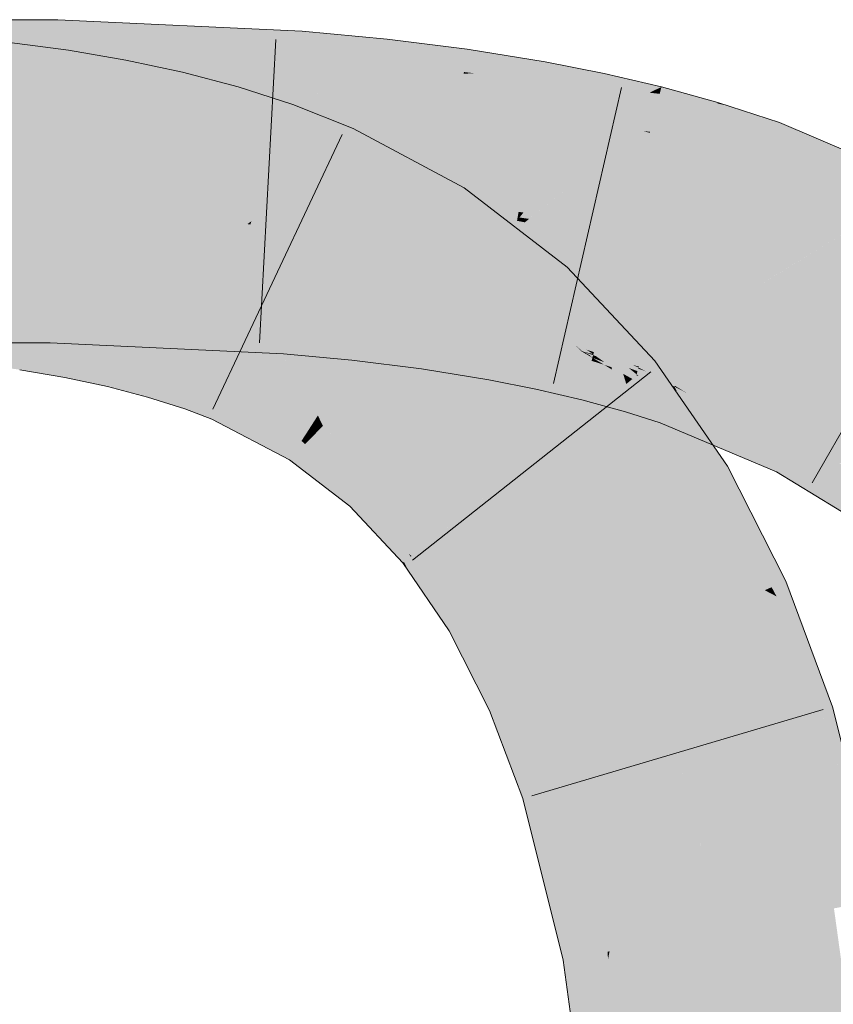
# Model space of a CAD drawing. Extents: x -720 to 300, y 62 to 1107.
# Tile 202 of 250: x 181.519 to 182.149, y 920.234 to 920.996. Entities that reach past the tile are written whole.
import ezdxf

# ---------------------------------------------------------------- set-up
doc = ezdxf.new("R2010")
doc.units = 0
doc.layers.get('0').update_dxf_attribs({"lineweight": 35})
doc.layers.add('E_Leerrohr 25-A06G9FMB8I', color=7, linetype='Continuous', lineweight=9, true_color=0xff8000)
doc.layers.add('E_Leerrohr 25-Shading', color=7, linetype='Continuous', lineweight=9, true_color=0xff8000)

# ---------------------------------------------------------------- blocks, each defined once
blk = doc.blocks.new('Shading-A06G9FD98I', base_point=(248.63147, 750.37799))
at = {"layer": 'E_Leerrohr 25-Shading', "color": 43, "true_color": 0xd7ab7f}
for points in [[(181.51044, 920.99634), (181.42206, 920.95978), (181.54802, 920.96136), (181.5213, 920.95972)], [(181.51044, 920.99634), (181.54802, 920.96136), (181.54883, 920.99634)], [(181.73779, 920.98755), (181.54883, 920.99634), (181.57407, 920.96356), (181.54808, 920.96387)], [(181.73636, 920.96277), (181.73779, 920.98755), (181.67152, 920.96228), (181.57407, 920.96356)], [(181.73779, 920.98755), (181.73636, 920.96277), (181.80351, 920.98145), (181.76001, 920.96191)], [(181.80351, 920.98145), (181.76001, 920.96191), (181.80121, 920.96045)], [(181.86299, 920.95593), (181.86552, 920.97363), (181.80121, 920.96045), (181.80351, 920.98145)], [(181.55157, 920.93652), (181.5571, 920.97272), (181.50735, 920.9425), (181.51141, 920.97888)], [(181.59453, 920.9292), (181.60144, 920.96515), (181.55157, 920.93652), (181.5571, 920.97272)], [(181.87215, 920.95483), (181.86552, 920.97363), (181.86299, 920.95593)], [(181.87215, 920.95483), (181.92441, 920.95551), (181.86552, 920.97363), (181.9259, 920.96387)], [(181.63675, 920.92017), (181.64522, 920.95575), (181.59453, 920.9292), (181.60144, 920.96515)], [(181.5213, 920.95972), (181.54797, 920.95972), (181.54802, 920.96136)], [(181.56001, 920.96149), (181.54797, 920.95972), (181.73636, 920.96277), (181.55997, 920.95917)], [(181.54802, 920.96136), (181.54797, 920.95972), (181.56001, 920.96149)], [(181.54808, 920.96387), (181.54802, 920.96136), (181.57407, 920.96356), (181.56001, 920.96149)], [(181.55997, 920.95917), (181.73567, 920.95099), (181.73636, 920.96277)], [(181.57407, 920.96356), (181.56001, 920.96149), (181.67152, 920.96228)], [(181.56001, 920.96149), (181.73636, 920.96277), (181.73636, 920.96277)], [(181.73636, 920.96277), (181.73567, 920.95099), (181.76001, 920.96191)], [(181.76001, 920.96191), (181.73567, 920.95099), (181.80026, 920.95178), (181.76053, 920.94867)], [(181.76001, 920.96191), (181.80026, 920.95178), (181.80121, 920.96045)], [(181.80026, 920.95178), (181.86282, 920.95477), (181.80121, 920.96045), (181.86299, 920.95593)], [(181.97142, 920.95441), (181.97153, 920.95483), (181.92441, 920.95551), (181.9259, 920.96387)], [(181.6781, 920.90924), (181.68835, 920.9444), (181.63675, 920.92017), (181.64522, 920.95575)], [(181.76749, 920.94922), (181.76053, 920.94867), (181.80011, 920.95044), (181.79951, 920.94501)], [(181.80026, 920.95178), (181.76749, 920.94922), (181.80011, 920.95044)], [(181.80011, 920.95044), (181.79951, 920.94501), (181.86221, 920.9505), (181.86034, 920.93738)], [(181.80026, 920.95178), (181.80011, 920.95044), (181.86282, 920.95477), (181.86221, 920.9505)], [(181.86221, 920.9505), (181.86034, 920.93738), (181.92311, 920.94812), (181.91951, 920.92786)], [(181.87515, 920.9549), (181.86282, 920.95477), (181.92311, 920.94812), (181.86221, 920.9505)], [(181.86282, 920.95477), (181.87215, 920.95483), (181.86299, 920.95593)], [(181.92441, 920.95551), (181.87515, 920.9549), (181.92375, 920.95178)], [(181.87515, 920.9549), (181.92311, 920.94812), (181.92375, 920.95178)], [(181.92375, 920.95178), (181.92311, 920.94812), (181.9698, 920.9469), (181.96928, 920.94446)], [(181.97142, 920.95441), (181.92441, 920.95551), (181.9698, 920.9469), (181.92375, 920.95178)], [(182.01582, 920.9444), (181.97153, 920.95483), (182.00899, 920.9411), (181.9698, 920.9469)], [(181.71848, 920.8963), (181.73073, 920.93079), (181.6781, 920.90924), (181.68835, 920.9444)], [(181.92311, 920.94812), (181.91951, 920.92786), (181.96928, 920.94446), (181.96378, 920.91907)], [(181.96928, 920.94446), (181.96378, 920.91907), (182.00665, 920.93994)], [(181.9698, 920.9469), (181.96928, 920.94446), (182.00899, 920.9411), (182.00665, 920.93994)], [(182.01476, 920.94025), (182.01582, 920.9444), (182.00899, 920.9411)], [(182.05887, 920.93164), (182.01582, 920.9444), (182.01476, 920.94025)], [(182.05887, 920.93164), (182.05911, 920.93164), (182.01582, 920.9444), (182.05936, 920.93243)], [(182.00665, 920.93994), (181.96378, 920.91907), (182.007, 920.90979), (182.0018, 920.9101)], [(182.01445, 920.93903), (182.01476, 920.94025), (182.00665, 920.93994), (182.00899, 920.9411)], [(182.00665, 920.93994), (182.007, 920.90979), (182.01445, 920.93903)], [(182.007, 920.90979), (182.05133, 920.90552), (182.01445, 920.93903), (182.05911, 920.93164)], [(182.01445, 920.93903), (182.05887, 920.93164), (182.01476, 920.94025)], [(181.76143, 920.87921), (181.77744, 920.91217), (181.71848, 920.8963), (181.73073, 920.93079)], [(182.05133, 920.90552), (182.06749, 920.92975), (182.05911, 920.93164)], [(182.05133, 920.90552), (182.09993, 920.89844), (182.06749, 920.92975), (182.10721, 920.91675)], [(182.06749, 920.92975), (182.05936, 920.93243), (182.05911, 920.93164)], [(181.85204, 920.84906), (181.86311, 920.86627), (181.76164, 920.8797), (181.77744, 920.91217)], [(182.21361, 920.87115), (182.10721, 920.91675), (182.09993, 920.89844)], [(182.0018, 920.9101), (182.00679, 920.90894), (182.007, 920.90979)], [(182.00679, 920.90894), (182.04889, 920.89734), (182.007, 920.90979), (182.05133, 920.90552)], [(182.04889, 920.89734), (182.09367, 920.88275), (182.05133, 920.90552), (182.09993, 920.89844)], [(182.09367, 920.88275), (182.21361, 920.87115), (182.09993, 920.89844)], [(182.21361, 920.87115), (182.09367, 920.88275), (182.2038, 920.83997), (182.18077, 920.84546)], [(181.76143, 920.87921), (181.84332, 920.83545), (181.76164, 920.8797), (181.85204, 920.84906)], [(181.93936, 920.80096), (181.94293, 920.80487), (181.85204, 920.84906), (181.86311, 920.86627)], [(181.84332, 920.83545), (181.91832, 920.77777), (181.85204, 920.84906), (181.93936, 920.80096)], [(181.96971, 920.77625), (181.94293, 920.80487), (181.93936, 920.80096)], [(181.91832, 920.77777), (181.96971, 920.77625), (181.93936, 920.80096)], [(181.51044, 920.7464), (181.54305, 920.7464), (181.42206, 920.78302), (181.54388, 920.78296)], [(181.54388, 920.78296), (181.54305, 920.7464), (181.72296, 920.77295), (181.70409, 920.73889)], [(181.72533, 920.77277), (181.72542, 920.77454), (181.54388, 920.78296)], [(181.72542, 920.77454), (181.72533, 920.77277), (181.75615, 920.77161), (181.75409, 920.76947)], [(181.98288, 920.73322), (181.96971, 920.77625), (181.93027, 920.76501), (181.91832, 920.77777)], [(182.01077, 920.73236), (181.96971, 920.77625), (182.00082, 920.72437), (181.98288, 920.73322)], [(181.52489, 920.76178), (181.4877, 920.76678), (181.52473, 920.76074), (181.48799, 920.7663)], [(181.48799, 920.7663), (181.48982, 920.76306), (181.52473, 920.76074), (181.52423, 920.75745)], [(181.70409, 920.73889), (181.7233, 920.73798), (181.72296, 920.77295), (181.72533, 920.77277)], [(181.72533, 920.77277), (181.7233, 920.73798), (181.75409, 920.76947)], [(181.75409, 920.76947), (181.7233, 920.73798), (181.77982, 920.76526), (181.77628, 920.73291)], [(181.75615, 920.77161), (181.75409, 920.76947), (181.77141, 920.76752)], [(181.75409, 920.76947), (181.77982, 920.76526), (181.77141, 920.76752)], [(181.75615, 920.77161), (181.75806, 920.77112), (181.78027, 920.76929), (181.78021, 920.76874)], [(181.75806, 920.77112), (181.77982, 920.76526), (181.78021, 920.76874)], [(181.77982, 920.76526), (181.83337, 920.74921), (181.78021, 920.76874), (181.83505, 920.76099)], [(181.83505, 920.76099), (181.83527, 920.76239), (181.78021, 920.76874), (181.78027, 920.76929)], [(181.48982, 920.76306), (181.51044, 920.72681), (181.52423, 920.75745), (181.51936, 920.72559)], [(181.52423, 920.75745), (181.56013, 920.75), (181.52473, 920.76074), (181.56085, 920.75372)], [(181.56085, 920.75372), (181.5612, 920.75555), (181.52473, 920.76074), (181.52489, 920.76178)], [(181.77628, 920.73291), (181.83008, 920.7262), (181.77982, 920.76526), (181.83337, 920.74921)], [(181.83337, 920.74921), (181.88475, 920.73187), (181.83505, 920.76099), (181.88817, 920.7511)], [(181.83505, 920.76099), (181.88817, 920.7511), (181.83522, 920.76208), (181.88844, 920.75269)], [(181.88844, 920.75269), (181.88864, 920.75378), (181.83522, 920.76208), (181.83527, 920.76239)], [(181.98288, 920.73322), (181.93027, 920.76501), (181.94608, 920.75134)], [(181.94608, 920.75134), (181.93027, 920.76501), (181.94054, 920.75403), (181.94032, 920.75421)], [(181.51936, 920.72559), (181.55429, 920.7196), (181.52423, 920.75745), (181.56013, 920.75)], [(181.56013, 920.75), (181.59418, 920.74121), (181.56085, 920.75372), (181.59515, 920.7453)], [(181.56085, 920.75372), (181.59515, 920.7453), (181.56116, 920.75531), (181.59564, 920.74738)], [(181.59564, 920.74738), (181.59583, 920.74817), (181.56116, 920.75531), (181.5612, 920.75555)], [(181.88475, 920.73187), (181.92036, 920.71851), (181.88817, 920.7511), (181.92554, 920.74249)], [(181.88817, 920.7511), (181.92554, 920.74249), (181.88844, 920.75269), (181.92596, 920.74438)], [(181.92596, 920.74438), (181.92638, 920.74628), (181.88844, 920.75269), (181.88864, 920.75378)], [(181.95558, 920.74091), (181.94032, 920.75421), (181.95003, 920.74384)], [(181.94054, 920.75403), (181.94841, 920.74713), (181.94608, 920.75134), (181.95447, 920.74408)], [(181.94608, 920.75134), (181.95447, 920.74408), (181.98288, 920.73322), (181.98421, 920.72888)], [(181.55429, 920.7196), (181.58736, 920.71259), (181.56013, 920.75), (181.59418, 920.74121)], [(181.59428, 920.7417), (181.62631, 920.73175), (181.59515, 920.7453), (181.62738, 920.73541)], [(181.59515, 920.7453), (181.62738, 920.73541), (181.59564, 920.74738), (181.62811, 920.73798)], [(181.62811, 920.73798), (181.62859, 920.73956), (181.59564, 920.74738), (181.59583, 920.74817)], [(181.83008, 920.7262), (181.88225, 920.71771), (181.83337, 920.74921), (181.88475, 920.73187)], [(181.92554, 920.74249), (181.96181, 920.73248), (181.92596, 920.74438), (181.96239, 920.73474)], [(181.92632, 920.74597), (181.92596, 920.74438), (181.94543, 920.74121)], [(181.94543, 920.74121), (181.92596, 920.74438), (181.96292, 920.73682), (181.96239, 920.73474)], [(181.92638, 920.74628), (181.92632, 920.74597), (181.9538, 920.73987), (181.94543, 920.74121)], [(181.95447, 920.74408), (181.94841, 920.74713), (181.96228, 920.7373), (181.95558, 920.74091)], [(181.95003, 920.74384), (181.95407, 920.74023), (181.95558, 920.74091), (181.96021, 920.73682)], [(181.95596, 920.73859), (181.95003, 920.74384), (181.95378, 920.73987)], [(181.98421, 920.72888), (181.95447, 920.74408), (181.9854, 920.72498), (181.96228, 920.7373)], [(181.58736, 920.71259), (181.61833, 920.70441), (181.59418, 920.74121), (181.6261, 920.73102)], [(181.59418, 920.74121), (181.6261, 920.73102), (181.59428, 920.7417), (181.62631, 920.73175)], [(181.62738, 920.73541), (181.65732, 920.72412), (181.62811, 920.73798), (181.65834, 920.72699)], [(181.62811, 920.73798), (181.65834, 920.72699), (181.62849, 920.73926), (181.65897, 920.72876)], [(181.65897, 920.72876), (181.6593, 920.72968), (181.62849, 920.73926), (181.62859, 920.73956)], [(181.92036, 920.71851), (181.95464, 920.70441), (181.92554, 920.74249), (181.96181, 920.73248)], [(181.9538, 920.73987), (181.94543, 920.74121), (181.96292, 920.73688), (181.96292, 920.73682)], [(181.98492, 920.71161), (181.98563, 920.71222), (181.95378, 920.73987), (181.95596, 920.73859)], [(181.95378, 920.73987), (181.98219, 920.70947), (181.98492, 920.71161)], [(181.96292, 920.73688), (181.96312, 920.73767), (181.9538, 920.73987)], [(181.96021, 920.73682), (181.95407, 920.74023), (181.96265, 920.73468), (181.95596, 920.73859)], [(181.96228, 920.7373), (181.95558, 920.74091), (181.96754, 920.73273), (181.96021, 920.73682)], [(181.95596, 920.73859), (181.98563, 920.71222), (181.96265, 920.73468), (181.98706, 920.71332)], [(181.96021, 920.73682), (181.98706, 920.71332), (181.96754, 920.73273), (181.98859, 920.71454)], [(181.9854, 920.72498), (181.96228, 920.7373), (181.98619, 920.72235), (181.96754, 920.73279)], [(181.96239, 920.73474), (181.9635, 920.73444), (181.96292, 920.73688), (181.96323, 920.73676)], [(181.96323, 920.73676), (181.96312, 920.73767), (181.96292, 920.73688)], [(181.96312, 920.73767), (181.99812, 920.72717), (181.9935, 920.72931)], [(181.96312, 920.73761), (181.99812, 920.72717), (181.96312, 920.73767)], [(181.96323, 920.73676), (181.9635, 920.73663), (181.96312, 920.73761), (181.97301, 920.73383)], [(181.96312, 920.73761), (181.97301, 920.73383), (181.99812, 920.72717), (181.99789, 920.72638)], [(181.96507, 920.73608), (181.96323, 920.73676), (181.97052, 920.73224), (181.9635, 920.73444)], [(181.9635, 920.73663), (181.99731, 920.72443), (181.97301, 920.73383), (181.99733, 920.72449)], [(181.99062, 920.72687), (181.96507, 920.73608), (181.99252, 920.72528), (181.97052, 920.73224)], [(181.61833, 920.70441), (181.64705, 920.69519), (181.6261, 920.73102), (181.65565, 920.71942)], [(181.6261, 920.73102), (181.65565, 920.71942), (181.62631, 920.73175), (181.65601, 920.72046)], [(181.62631, 920.73175), (181.65601, 920.72046), (181.62738, 920.73541), (181.65732, 920.72412)], [(181.65834, 920.72699), (181.68233, 920.71661), (181.65897, 920.72876), (181.6833, 920.71863)], [(181.6833, 920.71863), (181.68411, 920.72028), (181.65897, 920.72876), (181.6593, 920.72968)], [(181.88225, 920.71771), (181.91862, 920.71051), (181.88475, 920.73187), (181.92036, 920.71851)], [(181.95464, 920.70441), (181.96779, 920.69843), (181.96181, 920.73248), (181.96381, 920.73181)], [(181.96181, 920.73248), (181.96381, 920.73181), (181.96239, 920.73474), (181.9635, 920.73444)], [(181.97052, 920.73224), (181.9635, 920.73444), (181.97179, 920.73132)], [(181.9771, 920.72754), (181.97179, 920.73132), (181.96353, 920.73413), (181.9635, 920.73444)], [(181.96353, 920.73413), (181.96381, 920.73181), (181.9715, 920.72937)], [(181.9771, 920.72754), (181.96353, 920.73413), (181.9715, 920.72937)], [(181.9879, 920.69287), (181.96381, 920.73181), (181.96779, 920.69843)], [(181.9879, 920.69287), (181.97769, 920.72559), (181.96381, 920.73181), (181.97148, 920.72937)], [(181.96754, 920.73279), (181.98859, 920.71454), (181.98619, 920.72235)], [(181.99254, 920.72528), (181.97052, 920.73224), (181.99658, 920.72198), (181.97179, 920.73132)], [(181.97769, 920.72559), (181.9771, 920.72754), (181.97148, 920.72937)], [(181.99658, 920.72198), (181.97179, 920.73132), (181.99637, 920.72125), (181.9771, 920.72754)], [(181.97301, 920.73383), (181.99733, 920.72449), (181.99789, 920.72638)], [(182.00082, 920.72437), (181.98288, 920.73322), (181.99779, 920.72192), (181.98421, 920.72888)], [(181.99779, 920.72192), (181.98421, 920.72888), (181.9951, 920.71979), (181.9854, 920.72498)], [(181.99812, 920.72717), (181.99837, 920.72797), (181.9935, 920.72931)], [(182.02673, 920.70911), (182.01077, 920.73236), (182.00082, 920.72437)], [(181.65601, 920.72046), (181.67911, 920.70996), (181.65732, 920.72412), (181.68083, 920.7135)], [(181.65732, 920.72412), (181.68083, 920.7135), (181.65834, 920.72699), (181.68233, 920.71661)], [(181.9917, 920.7171), (181.9771, 920.72754), (181.97769, 920.72559)], [(181.99637, 920.72125), (181.9771, 920.72754), (181.99454, 920.71509)], [(181.99454, 920.71509), (181.9917, 920.7171), (181.9879, 920.69287), (181.97769, 920.72559)], [(181.9951, 920.71979), (181.9854, 920.72498), (181.99335, 920.71838), (181.98619, 920.72235)], [(181.98619, 920.72235), (181.98859, 920.71454), (181.99335, 920.71838)], [(181.99252, 920.72528), (181.99713, 920.72382), (181.99062, 920.72687), (181.99731, 920.72443)], [(181.99658, 920.72198), (181.99713, 920.72382), (181.99254, 920.72528)], [(182.00395, 920.70813), (181.99826, 920.72058), (181.99454, 920.71509), (181.99637, 920.72125)], [(181.99779, 920.72192), (181.9951, 920.71979), (182.03242, 920.70081), (182.03815, 920.6925)], [(181.99658, 920.72198), (181.99637, 920.72125), (181.99767, 920.72107)], [(181.99767, 920.72107), (181.99637, 920.72125), (181.99802, 920.72076)], [(181.99637, 920.72125), (181.99828, 920.72052), (181.99802, 920.72076)], [(181.99713, 920.72382), (181.99658, 920.72198), (182.00967, 920.7193), (181.99767, 920.72107)], [(182.00967, 920.7193), (181.99733, 920.72449), (181.99713, 920.72382)], [(182.00967, 920.7193), (181.99789, 920.72638), (181.99733, 920.72449)], [(182.00967, 920.7193), (181.99767, 920.72107), (182.02362, 920.71313), (181.99802, 920.72076)], [(182.03242, 920.70081), (182.02673, 920.70911), (181.99779, 920.72192), (182.00082, 920.72437)], [(182.00403, 920.72424), (181.99812, 920.72717), (181.99789, 920.72638)], [(182.00967, 920.7193), (182.02527, 920.71362), (181.99789, 920.72638), (182.00403, 920.72424)], [(181.99828, 920.72052), (182.02362, 920.71313), (181.99802, 920.72076)], [(181.99812, 920.72717), (182.02832, 920.71851), (181.99837, 920.72797)], [(181.99812, 920.72717), (181.99817, 920.72711), (182.02832, 920.71851), (182.02776, 920.7171)], [(181.99817, 920.72711), (182.0262, 920.71313), (182.02776, 920.7171)], [(182.02136, 920.70099), (181.99826, 920.72058), (182.01961, 920.69659), (182.00395, 920.70813)], [(182.02515, 920.71051), (181.99826, 920.72058), (182.02136, 920.70099)], [(181.99828, 920.72052), (182.02515, 920.71051), (182.02362, 920.71313), (182.0255, 920.71136)], [(181.64705, 920.69519), (181.66809, 920.68732), (181.65565, 920.71942), (181.67854, 920.70886)], [(181.65565, 920.71942), (181.67854, 920.70886), (181.65601, 920.72046), (181.67911, 920.70996)], [(181.67911, 920.70996), (181.73837, 920.67206), (181.68083, 920.7135), (181.74057, 920.67542)], [(181.68083, 920.7135), (181.74057, 920.67542), (181.68233, 920.71661), (181.74292, 920.67908)], [(181.68233, 920.71661), (181.74292, 920.67908), (181.6833, 920.71863), (181.74467, 920.68182)], [(181.6833, 920.71863), (181.74467, 920.68182), (181.68399, 920.72003), (181.74628, 920.68433)], [(181.74628, 920.68433), (181.74782, 920.68671), (181.68399, 920.72003), (181.68411, 920.72028)], [(181.91862, 920.71051), (181.95409, 920.70215), (181.92036, 920.71851), (181.95464, 920.70441)], [(182.00331, 920.69482), (181.98706, 920.71332), (181.99663, 920.69946), (181.98563, 920.71222)], [(182.01048, 920.68982), (181.98859, 920.71454), (182.00331, 920.69482), (181.98706, 920.71332)], [(182.01479, 920.68445), (182.00395, 920.70813), (181.9879, 920.69287), (181.99454, 920.71509)], [(181.9951, 920.71979), (181.98859, 920.71454), (182.03815, 920.6925), (182.06679, 920.65082)], [(182.06679, 920.65082), (181.98859, 920.71454), (182.01048, 920.68982)], [(182.00967, 920.7193), (182.02362, 920.71313), (182.02307, 920.71368)], [(182.02592, 920.71246), (182.0262, 920.71313), (182.00967, 920.7193), (182.02527, 920.71362)], [(182.02362, 920.71313), (182.02592, 920.71246), (182.02307, 920.71368)], [(182.0255, 920.71136), (182.02592, 920.71246), (182.02362, 920.71313)], [(182.03539, 920.70752), (182.0262, 920.71313), (182.02592, 920.71246)], [(182.0262, 920.71313), (182.11192, 920.66046), (182.02776, 920.7171), (182.1188, 920.67389)], [(182.02824, 920.71826), (182.02776, 920.7171), (182.05743, 920.70496), (182.07597, 920.69421)], [(182.02832, 920.71851), (182.02824, 920.71826), (182.04965, 920.70947), (182.05743, 920.70496)], [(181.66809, 920.68732), (181.72803, 920.65594), (181.67854, 920.70886), (181.7374, 920.67047)], [(181.67854, 920.70886), (181.7374, 920.67047), (181.67911, 920.70996), (181.73837, 920.67206)], [(181.98492, 920.71161), (181.98219, 920.70947), (181.99332, 920.70172)], [(181.99332, 920.70172), (181.98219, 920.70947), (182.02948, 920.65912), (182.04326, 920.6369)], [(182.04326, 920.6369), (181.98219, 920.70947), (181.99193, 920.69525)], [(181.99663, 920.69946), (181.98563, 920.71222), (181.99332, 920.70172), (181.98492, 920.71161)], [(182.00395, 920.70813), (182.01479, 920.68445), (182.01961, 920.69659)], [(182.07596, 920.65863), (182.02771, 920.70905), (182.02136, 920.70099), (182.02515, 920.71051)], [(182.02515, 920.71051), (182.02739, 920.70935), (182.0255, 920.71136)], [(182.02739, 920.70935), (182.02515, 920.71051), (182.02771, 920.70905)], [(182.02739, 920.70935), (182.02592, 920.71246), (182.0255, 920.71136)], [(182.02739, 920.70935), (182.05647, 920.69458), (182.02592, 920.71246), (182.03539, 920.70752)], [(182.05647, 920.69458), (182.02739, 920.70935), (182.11192, 920.66046), (182.02771, 920.70905)], [(182.11192, 920.66046), (182.02771, 920.70905), (182.10474, 920.64642), (182.07596, 920.65863)], [(182.04965, 920.70947), (182.05743, 920.70496), (182.12141, 920.67902), (182.12006, 920.67639)], [(181.95409, 920.70215), (181.96779, 920.69843), (181.95464, 920.70441)], [(181.99663, 920.69946), (181.99332, 920.70172), (182.02457, 920.66711), (182.02948, 920.65912)], [(182.02457, 920.66711), (182.01724, 920.67889), (181.99663, 920.69946), (182.00331, 920.69482)], [(182.05923, 920.66565), (182.02136, 920.70099), (182.0555, 920.66724), (182.01961, 920.69659)], [(182.07596, 920.65863), (182.02136, 920.70099), (182.05923, 920.66565)], [(182.05743, 920.70496), (182.07597, 920.69421), (182.12006, 920.67639), (182.1188, 920.67389)], [(181.99193, 920.69525), (182.03529, 920.63214), (182.04326, 920.6369)], [(182.01724, 920.67889), (182.01048, 920.68982), (182.00331, 920.69482)], [(182.01961, 920.69659), (182.01479, 920.68445), (182.0555, 920.66724)], [(181.74944, 920.67749), (181.75394, 920.68201), (181.74467, 920.68182), (181.74782, 920.68671)], [(182.06679, 920.65082), (182.01048, 920.68982), (182.05254, 920.6424)], [(182.05254, 920.6424), (182.01048, 920.68982), (182.0504, 920.64111), (182.01724, 920.67889)], [(181.74126, 920.66925), (181.74406, 920.67206), (181.73837, 920.67206), (181.74057, 920.67542)], [(181.74057, 920.67542), (181.74406, 920.67206), (181.74292, 920.67908), (181.74712, 920.67511)], [(181.74292, 920.67908), (181.74712, 920.67511), (181.74467, 920.68182), (181.74944, 920.67749)], [(181.74406, 920.67206), (181.78569, 920.63184), (181.74712, 920.67511), (181.78905, 920.63556)], [(181.74712, 920.67511), (181.78905, 920.63556), (181.74944, 920.67749), (181.79176, 920.63855)], [(181.79176, 920.63855), (181.79462, 920.64166), (181.74944, 920.67749), (181.75394, 920.68201)], [(181.75394, 920.68201), (181.75604, 920.67993), (181.79942, 920.64697), (181.7979, 920.64526)], [(181.75604, 920.67993), (181.79462, 920.64166), (181.7979, 920.64526)], [(182.0504, 920.64111), (182.01724, 920.67889), (182.04814, 920.63977), (182.02457, 920.66711)], [(182.12006, 920.67639), (182.1188, 920.67389), (182.15356, 920.65332), (182.14604, 920.6546)], [(182.15356, 920.65332), (182.16367, 920.65155), (182.12006, 920.67639), (182.12141, 920.67902)], [(182.16367, 920.65155), (182.16766, 920.65088), (182.12141, 920.67902)], [(181.7374, 920.67047), (181.72803, 920.65594), (181.73997, 920.66797)], [(181.73997, 920.66797), (181.72803, 920.65594), (181.78145, 920.6272), (181.7748, 920.61987)], [(181.73837, 920.67206), (181.7374, 920.67047), (181.74126, 920.66925), (181.73997, 920.66797)], [(181.74126, 920.66925), (181.73997, 920.66797), (181.78293, 920.62878), (181.78145, 920.6272)], [(181.78293, 920.62878), (181.78569, 920.63184), (181.74126, 920.66925), (181.74406, 920.67206)], [(182.1188, 920.67389), (182.11192, 920.66046), (182.14604, 920.6546)], [(182.04814, 920.63977), (182.02457, 920.66711), (182.04666, 920.63892), (182.02948, 920.65912)], [(182.10474, 920.64642), (182.17877, 920.60138), (182.11192, 920.66046), (182.18082, 920.60425)], [(182.14604, 920.6546), (182.11192, 920.66046), (182.19299, 920.62134), (182.18082, 920.60425)], [(182.02948, 920.65912), (182.04326, 920.6369), (182.04666, 920.63892)], [(182.15356, 920.65332), (182.14604, 920.6546), (182.1953, 920.62457), (182.19299, 920.62134)], [(181.79462, 920.64166), (181.83333, 920.59015), (181.7979, 920.64526), (181.8391, 920.59479)], [(181.7979, 920.64526), (181.8391, 920.59479), (181.79942, 920.64697), (181.84251, 920.59753)], [(181.84251, 920.59753), (181.84425, 920.59888), (181.79942, 920.64697)], [(182.10915, 920.56079), (182.11192, 920.56201), (182.05254, 920.6424), (182.06679, 920.65082)], [(181.79462, 920.64166), (181.78905, 920.63556), (181.8033, 920.63013), (181.79514, 920.62714)], [(182.03529, 920.63214), (182.07838, 920.54736), (182.04326, 920.6369), (182.09569, 920.55493)], [(182.04666, 920.63892), (182.04326, 920.6369), (182.10104, 920.55725), (182.09569, 920.55493)], [(182.10333, 920.55829), (182.04814, 920.63977), (182.10104, 920.55725), (182.04666, 920.63892)], [(182.1064, 920.55963), (182.0504, 920.64111), (182.10333, 920.55829), (182.04814, 920.63977)], [(182.05254, 920.6424), (182.0504, 920.64111), (182.10915, 920.56079), (182.1064, 920.55963)], [(181.81859, 920.57831), (181.82181, 920.58093), (181.78293, 920.62878), (181.78569, 920.63184)], [(181.78905, 920.63556), (181.78569, 920.63184), (181.79514, 920.62714), (181.79028, 920.62537)], [(181.8033, 920.63013), (181.79028, 920.62537), (181.82243, 920.58142), (181.82016, 920.58325)], [(181.8033, 920.63013), (181.82243, 920.58142), (181.83333, 920.59015)], [(181.78145, 920.6272), (181.7748, 920.61987), (181.81667, 920.57678), (181.81569, 920.57599)], [(181.78293, 920.62878), (181.78145, 920.6272), (181.81859, 920.57831), (181.81667, 920.57678)], [(181.84251, 920.59753), (181.8775, 920.53882), (181.84425, 920.59888), (181.88132, 920.54108)], [(181.88132, 920.54108), (181.88315, 920.54211), (181.84425, 920.59888)], [(181.83333, 920.59015), (181.86606, 920.53204), (181.8391, 920.59479), (181.87199, 920.53552)], [(181.8391, 920.59479), (181.87199, 920.53552), (181.84251, 920.59753), (181.8775, 920.53882)], [(181.84175, 920.55945), (181.83333, 920.59015), (181.82243, 920.58142)], [(181.86606, 920.53204), (181.83333, 920.59015), (181.86598, 920.53198), (181.84175, 920.55945)], [(181.81667, 920.57678), (181.81569, 920.57599), (181.82014, 920.56952)], [(181.81859, 920.57831), (181.81667, 920.57678), (181.82932, 920.55609), (181.82014, 920.56952)], [(181.82932, 920.55609), (181.84464, 920.53369), (181.81859, 920.57831), (181.82181, 920.58093)], [(181.82016, 920.58325), (181.82181, 920.58093), (181.82243, 920.58142)], [(181.82181, 920.58093), (181.84175, 920.55945), (181.82243, 920.58142)], [(181.82181, 920.58093), (181.84464, 920.53369), (181.84175, 920.55945), (181.85164, 920.5235)], [(182.10915, 920.56079), (182.1064, 920.55963), (182.11916, 920.5426), (182.11426, 920.54517)], [(182.11916, 920.5426), (182.11192, 920.56201), (182.10915, 920.56079)], [(181.84175, 920.55945), (181.85164, 920.5235), (181.86598, 920.53198)], [(182.07838, 920.54736), (182.11311, 920.45422), (182.09569, 920.55493), (182.13905, 920.46185)], [(182.10104, 920.55725), (182.09569, 920.55493), (182.1048, 920.55017)], [(182.14822, 920.4646), (182.09569, 920.55493), (182.13905, 920.46185)], [(182.09569, 920.55493), (182.14822, 920.4646), (182.1048, 920.55017), (182.14119, 920.48126)], [(182.10884, 920.54803), (182.10333, 920.55829), (182.1048, 920.55017), (182.10104, 920.55725)], [(182.11426, 920.54517), (182.1064, 920.55963), (182.10884, 920.54803), (182.10333, 920.55829)], [(182.14119, 920.48126), (182.12842, 920.5116), (182.1048, 920.55017), (182.10884, 920.54803)], [(182.12842, 920.5116), (182.11426, 920.54517), (182.10884, 920.54803)], [(181.87199, 920.53552), (181.89699, 920.46802), (181.8775, 920.53882), (181.9046, 920.47131)], [(181.8775, 920.53882), (181.9046, 920.47131), (181.88132, 920.54108), (181.91063, 920.47394)], [(181.88132, 920.54108), (181.91063, 920.47394), (181.88315, 920.54211), (181.91458, 920.47571)], [(181.91458, 920.47571), (181.91643, 920.4765), (181.88315, 920.54211)], [(182.11916, 920.5426), (182.11426, 920.54517), (182.12669, 920.52234)], [(182.12669, 920.52234), (182.11426, 920.54517), (182.13591, 920.49762), (182.12842, 920.5116)], [(181.85164, 920.5235), (181.88289, 920.46179), (181.86606, 920.53204), (181.89363, 920.46655)], [(181.86606, 920.53204), (181.89363, 920.46655), (181.87199, 920.53552), (181.89699, 920.46802)], [(182.13591, 920.49762), (182.12842, 920.5116), (182.14395, 920.47601), (182.14119, 920.48126)], [(182.14119, 920.48126), (182.14822, 920.4646), (182.14395, 920.47601)], [(181.89699, 920.46802), (181.90808, 920.42041), (181.9046, 920.47131), (181.91162, 920.44421)], [(181.9046, 920.47131), (181.91162, 920.44421), (181.91063, 920.47394), (181.9142, 920.46155)], [(181.9142, 920.46155), (181.91643, 920.4765), (181.91063, 920.47394)], [(181.9436, 920.40405), (181.91643, 920.4765), (181.93181, 920.40057), (181.9142, 920.46155)], [(181.88289, 920.46179), (181.90849, 920.39368), (181.89363, 920.46655), (181.9158, 920.39581)], [(181.89363, 920.46655), (181.90808, 920.42041), (181.89699, 920.46802)], [(181.9142, 920.46155), (181.91162, 920.44421), (181.93181, 920.40057), (181.92355, 920.39813)], [(182.13905, 920.46185), (182.11311, 920.45422), (182.15019, 920.3089), (182.14561, 920.32336)], [(182.13905, 920.46185), (182.16989, 920.36285), (182.14822, 920.4646), (182.17957, 920.33832)], [(182.13905, 920.46185), (182.15019, 920.3089), (182.18463, 920.31549)], [(181.91162, 920.44421), (181.90808, 920.42041), (181.92355, 920.39813), (181.9158, 920.39581)], [(181.96744, 920.30835), (181.9436, 920.40405), (181.92628, 920.37567), (181.92355, 920.39813)], [(181.9158, 920.39581), (181.90849, 920.39368), (181.93459, 920.3056), (181.93054, 920.30524)], [(181.92355, 920.39813), (181.9158, 920.39581), (181.92628, 920.37567)], [(181.93459, 920.3056), (181.93483, 920.3056), (181.9158, 920.39581), (181.92628, 920.37567)], [(181.93483, 920.3056), (181.96153, 920.30786), (181.92628, 920.37567)], [(181.96744, 920.30835), (181.92628, 920.37567), (181.96153, 920.30786)], [(182.14561, 920.32336), (182.14925, 920.30872), (182.15019, 920.3089)], [(181.93054, 920.30524), (181.93967, 920.26855), (181.93459, 920.3056), (181.9422, 920.26904)], [(181.97415, 920.27521), (181.97311, 920.28558), (181.93459, 920.3056), (181.96153, 920.30786)], [(181.97415, 920.27521), (181.93459, 920.3056), (181.9422, 920.26904)], [(181.96153, 920.30786), (181.97311, 920.28558), (181.96744, 920.30835)], [(181.97311, 920.28558), (181.97415, 920.27521), (181.9752, 920.27539)], [(181.9752, 920.27539), (181.97563, 920.27545), (181.97311, 920.28558)], [(181.97415, 920.27521), (181.9422, 920.26904), (181.97444, 920.2691), (181.95453, 920.16302)], [(181.9752, 920.27539), (181.97415, 920.27521), (181.97536, 920.27399), (181.97444, 920.2691)], [(181.99098, 920.13556), (181.97536, 920.27399), (181.98073, 920.13489), (181.97444, 920.2691)], [(181.97536, 920.27399), (181.97563, 920.27545), (181.9752, 920.27539)], [(181.97563, 920.27545), (181.97536, 920.27399), (181.99219, 920.13562), (181.99098, 920.13556)], [(181.99522, 920.13586), (181.97563, 920.27545), (181.99219, 920.13562)], [(181.93967, 920.26855), (181.95453, 920.16302), (181.9422, 920.26904)], [(181.97444, 920.2691), (181.95453, 920.16302), (181.98073, 920.13489), (181.95869, 920.13348)]]:
    blk.add_solid(points, dxfattribs=at)
at = {"layer": 'E_Leerrohr 25-Shading', "color": 31, "true_color": 0xfabd7f}
for points in [[(181.5213, 920.95972), (181.45137, 920.95978), (181.50748, 920.87134), (181.44206, 920.8714)], [(181.50748, 920.87134), (181.54593, 920.87134), (181.5213, 920.95972), (181.54797, 920.95972)], [(181.54646, 920.89398), (181.54593, 920.87134), (181.55997, 920.95917), (181.73567, 920.95099)], [(181.54797, 920.95972), (181.54646, 920.89398), (181.55997, 920.95917)], [(181.73567, 920.95099), (181.54593, 920.87134), (181.73418, 920.92529), (181.67305, 920.86835)], [(181.76053, 920.94867), (181.73567, 920.95099), (181.73418, 920.92529)], [(181.53992, 920.86017), (181.55157, 920.93652), (181.49846, 920.86298), (181.50735, 920.9425)], [(181.76053, 920.94867), (181.73055, 920.86273), (181.79951, 920.94501), (181.79005, 920.85858)], [(181.73247, 920.89575), (181.73055, 920.86273), (181.75648, 920.94507), (181.76053, 920.94867)], [(181.73418, 920.92529), (181.73247, 920.89575), (181.75648, 920.94507)], [(181.84833, 920.85358), (181.86034, 920.93738), (181.79005, 920.85858), (181.79951, 920.94501)], [(181.58063, 920.85669), (181.59453, 920.9292), (181.53992, 920.86017), (181.55157, 920.93652)], [(181.90529, 920.84766), (181.91951, 920.92786), (181.84833, 920.85358), (181.86034, 920.93738)], [(181.62065, 920.85248), (181.63675, 920.92017), (181.58063, 920.85669), (181.59453, 920.9292)], [(181.91951, 920.92786), (181.90529, 920.84766), (181.96378, 920.91907), (181.90897, 920.84723)], [(181.66005, 920.84735), (181.6781, 920.90924), (181.62065, 920.85248), (181.63675, 920.92017)], [(181.73418, 920.92529), (181.67006, 920.8656), (181.73247, 920.89575), (181.71764, 920.86334)], [(181.96378, 920.91907), (181.90897, 920.84723), (181.95403, 920.87402), (181.91833, 920.84607)], [(182.0018, 920.9101), (181.96378, 920.91907), (181.95403, 920.87402)], [(181.6781, 920.90924), (181.66005, 920.84735), (181.71848, 920.8963), (181.67239, 920.84546)], [(181.94507, 920.83264), (181.98495, 920.8233), (182.0018, 920.9101), (182.00679, 920.90894)], [(181.94507, 920.83264), (182.0018, 920.9101), (181.95403, 920.87402)], [(182.02425, 920.8147), (182.04889, 920.89734), (181.98512, 920.82397), (182.00679, 920.90894)], [(181.71848, 920.8963), (181.67239, 920.84546), (181.69893, 920.84125)], [(181.75883, 920.88025), (181.71848, 920.8963), (181.69867, 920.84052)], [(181.71764, 920.86334), (181.73055, 920.86273), (181.73247, 920.89575)], [(182.06265, 920.80475), (182.09367, 920.88275), (182.02425, 920.8147), (182.04889, 920.89734)], [(182.09367, 920.88275), (182.06265, 920.80475), (182.18077, 920.84546), (182.09691, 920.79419)], [(181.69867, 920.84052), (181.69772, 920.83789), (181.75883, 920.88025), (181.71164, 920.83484)], [(181.75883, 920.88025), (181.71164, 920.83484), (181.76143, 920.87921), (181.7372, 920.82941)], [(181.82411, 920.80554), (181.84332, 920.83545), (181.7372, 920.82941), (181.76143, 920.87921)], [(181.91008, 920.8396), (181.94507, 920.83264), (181.95403, 920.87402)], [(181.42206, 920.78302), (181.54388, 920.78296), (181.38544, 920.8714), (181.54593, 920.87134)], [(181.54579, 920.86536), (181.54388, 920.78296), (181.64288, 920.84778)], [(181.54593, 920.87134), (181.54579, 920.86536), (181.67006, 920.8656), (181.64288, 920.84778)], [(181.54593, 920.87134), (181.67006, 920.8656), (181.67305, 920.86835)], [(181.67006, 920.8656), (181.64288, 920.84778), (181.6955, 920.83826)], [(181.72716, 920.80426), (181.73055, 920.86273), (181.67006, 920.8656)], [(181.49753, 920.85468), (181.53822, 920.84918), (181.49846, 920.86298), (181.53992, 920.86017)], [(181.53822, 920.84918), (181.57787, 920.84235), (181.53992, 920.86017), (181.58063, 920.85669)], [(181.75615, 920.77161), (181.73055, 920.86273), (181.72716, 920.80426)], [(181.77319, 920.85974), (181.73055, 920.86273), (181.77263, 920.85883)], [(181.73055, 920.86273), (181.78902, 920.84918), (181.77263, 920.85883)], [(181.73055, 920.86273), (181.75615, 920.77161), (181.78902, 920.84918), (181.78027, 920.76929)], [(181.79005, 920.85858), (181.77319, 920.85974), (181.78989, 920.85718), (181.77263, 920.85883)], [(181.78902, 920.84918), (181.78989, 920.85718), (181.77263, 920.85883)], [(181.78989, 920.85718), (181.84781, 920.84991), (181.79005, 920.85858), (181.84833, 920.85358)], [(181.52489, 920.76178), (181.53822, 920.84918), (181.4877, 920.76678), (181.49753, 920.85468)], [(181.58047, 920.85596), (181.57787, 920.84235), (181.62024, 920.85077), (181.61629, 920.83417)], [(181.58063, 920.85669), (181.58047, 920.85596), (181.62065, 920.85248), (181.62024, 920.85077)], [(181.61629, 920.83417), (181.65335, 920.8244), (181.62065, 920.85248), (181.66005, 920.84735)], [(181.84299, 920.81628), (181.84781, 920.84991), (181.78902, 920.84918), (181.78989, 920.85718)], [(181.84793, 920.85083), (181.84781, 920.84991), (181.90456, 920.84357), (181.90407, 920.84082)], [(181.84833, 920.85358), (181.84793, 920.85083), (181.90529, 920.84766), (181.90456, 920.84357)], [(181.5612, 920.75555), (181.57787, 920.84235), (181.52489, 920.76178), (181.53822, 920.84918)], [(181.64288, 920.84778), (181.54388, 920.78296), (181.72716, 920.80426), (181.72542, 920.77454)], [(181.64288, 920.84778), (181.72716, 920.80426), (181.6955, 920.83826)], [(181.66005, 920.84735), (181.65335, 920.8244), (181.67239, 920.84546)], [(181.67239, 920.84546), (181.65335, 920.8244), (181.69867, 920.84052), (181.66893, 920.8194)], [(181.67239, 920.84546), (181.69867, 920.84052), (181.69893, 920.84125)], [(181.78027, 920.76929), (181.83527, 920.76239), (181.78902, 920.84918), (181.84299, 920.81628)], [(181.89398, 920.78394), (181.90407, 920.84082), (181.84299, 920.81628), (181.84781, 920.84991)], [(181.90456, 920.84357), (181.90407, 920.84082), (181.90601, 920.84332)], [(181.90601, 920.84332), (181.90407, 920.84082), (181.91347, 920.84229), (181.91008, 920.8396)], [(181.90897, 920.84723), (181.90529, 920.84766), (181.90601, 920.84332), (181.90456, 920.84357)], [(181.91833, 920.84607), (181.90897, 920.84723), (181.91347, 920.84229), (181.90601, 920.84332)], [(182.08838, 920.78894), (182.1617, 920.75769), (182.18077, 920.84546), (182.20197, 920.83636)], [(181.59583, 920.74817), (181.61629, 920.83417), (181.5612, 920.75555), (181.57787, 920.84235)], [(181.6955, 920.83826), (181.66893, 920.8194), (181.69772, 920.83789), (181.68889, 920.81299)], [(181.69772, 920.83789), (181.68889, 920.81299), (181.71164, 920.83484)], [(181.71164, 920.83484), (181.68889, 920.81299), (181.7372, 920.82941), (181.72276, 920.79974)], [(181.69867, 920.84052), (181.6955, 920.83826), (181.69772, 920.83789)], [(181.91368, 920.77264), (181.91832, 920.77777), (181.82411, 920.80554), (181.84332, 920.83545)], [(181.90407, 920.84082), (181.89398, 920.78394), (181.91008, 920.8396), (181.89586, 920.78271)], [(181.91008, 920.8396), (181.89586, 920.78271), (181.93867, 920.8031), (181.92946, 920.76056)], [(181.93867, 920.8031), (181.94507, 920.83264), (181.91008, 920.8396)], [(181.62859, 920.73956), (181.65335, 920.8244), (181.59583, 920.74817), (181.61629, 920.83417)], [(181.73711, 920.82922), (181.72276, 920.79974), (181.82278, 920.80347), (181.79556, 920.76111)], [(181.7372, 920.82941), (181.73711, 920.82922), (181.82411, 920.80554), (181.82278, 920.80347)], [(181.96944, 920.76239), (181.98495, 920.8233), (181.93867, 920.8031), (181.94507, 920.83264)], [(181.65506, 920.82385), (181.65335, 920.8244), (181.64574, 920.7735), (181.63998, 920.77863)], [(181.65506, 920.82385), (181.64574, 920.7735), (181.66476, 920.81116)], [(181.66476, 920.81116), (181.66893, 920.8194), (181.65506, 920.82385)], [(181.98935, 920.77484), (181.98495, 920.8233), (181.97607, 920.78845)], [(181.98495, 920.8233), (182.02362, 920.81262), (181.98512, 920.82397), (182.02425, 920.8147)], [(181.98495, 920.8233), (181.98935, 920.77484), (182.02362, 920.81262), (182.00696, 920.75677)], [(181.66893, 920.8194), (181.66476, 920.81116), (181.68375, 920.79852), (181.6808, 920.79022)], [(181.68375, 920.79852), (181.68889, 920.81299), (181.66893, 920.8194)], [(181.70598, 920.76526), (181.72276, 920.79974), (181.68375, 920.79852), (181.68889, 920.81299)], [(181.84299, 920.81628), (181.84094, 920.80206), (181.89398, 920.78394), (181.89233, 920.77466)], [(182.03265, 920.72937), (182.061, 920.8006), (182.00696, 920.75677), (182.02362, 920.81262)], [(182.02362, 920.81262), (182.061, 920.8006), (182.02425, 920.8147), (182.06265, 920.80475)], [(181.6808, 920.79022), (181.66476, 920.81116), (181.66789, 920.75385), (181.64574, 920.7735)], [(181.82411, 920.80554), (181.82278, 920.80347), (181.91368, 920.77264), (181.91032, 920.76898)], [(182.09691, 920.79419), (182.06265, 920.80475), (182.09149, 920.79083), (182.06131, 920.80139)], [(181.68375, 920.79852), (181.6808, 920.79022), (181.70598, 920.76526), (181.7038, 920.76074)], [(181.75003, 920.69019), (181.79556, 920.76111), (181.70598, 920.76526), (181.72276, 920.79974)], [(181.72542, 920.77454), (181.75615, 920.77161), (181.72716, 920.80426)], [(181.82263, 920.80322), (181.79556, 920.76111), (181.90791, 920.76636), (181.85887, 920.71234)], [(181.91032, 920.76898), (181.82278, 920.80347), (181.90791, 920.76636), (181.82263, 920.80322)], [(181.84094, 920.80206), (181.83527, 920.76239), (181.89233, 920.77466), (181.88864, 920.75378)], [(181.9624, 920.73956), (181.93867, 920.8031), (181.95784, 920.74109), (181.92946, 920.76056)], [(181.96944, 920.76239), (181.93867, 920.8031), (181.96352, 920.7392), (181.9624, 920.73956)], [(182.061, 920.8006), (182.03265, 920.72937), (182.08838, 920.78894), (182.03513, 920.72644)], [(182.06131, 920.80139), (182.061, 920.8006), (182.09149, 920.79083), (182.08838, 920.78894)], [(181.7038, 920.76074), (181.6808, 920.79022), (181.69078, 920.73395), (181.66789, 920.75385)], [(181.89586, 920.78271), (181.89398, 920.78394), (181.89366, 920.77393), (181.89233, 920.77466)], [(181.92946, 920.76056), (181.89586, 920.78271), (181.92819, 920.7547), (181.89366, 920.77393)], [(181.96944, 920.76239), (181.9935, 920.72931), (181.97607, 920.78845), (181.98935, 920.77484)], [(182.08838, 920.78894), (182.03513, 920.72644), (182.12141, 920.67902), (182.04965, 920.70947)], [(182.08838, 920.78894), (182.12141, 920.67902), (182.13712, 920.70966)], [(182.13712, 920.70966), (182.1617, 920.75769), (182.08838, 920.78894)], [(181.63998, 920.77863), (181.62859, 920.73956), (181.64574, 920.7735)], [(181.89233, 920.77466), (181.88864, 920.75378), (181.89366, 920.77393)], [(181.89366, 920.77393), (181.88864, 920.75378), (181.92819, 920.7547), (181.92638, 920.74628)], [(181.91832, 920.77777), (181.91368, 920.77264), (181.93027, 920.76501)], [(181.98935, 920.77484), (181.9935, 920.72931), (182.00696, 920.75677), (181.99837, 920.72797)], [(181.64574, 920.7735), (181.62859, 920.73956), (181.66789, 920.75385), (181.6593, 920.72968)], [(181.91032, 920.76898), (181.85887, 920.71234), (181.94032, 920.75421), (181.98219, 920.70947)], [(181.93027, 920.76501), (181.91368, 920.77264), (181.94032, 920.75421), (181.91032, 920.76898)], [(181.75003, 920.69019), (181.7038, 920.76074), (181.74782, 920.68671), (181.69078, 920.73395)], [(181.70598, 920.76526), (181.7038, 920.76074), (181.72102, 920.73962)], [(181.7038, 920.76074), (181.75003, 920.69019), (181.72102, 920.73962)], [(181.75394, 920.68201), (181.79556, 920.76111), (181.75003, 920.69019)], [(181.75394, 920.68201), (181.79942, 920.64697), (181.79556, 920.76111), (181.85887, 920.71234)], [(181.96277, 920.73773), (181.92946, 920.76056), (181.9538, 920.73987), (181.92819, 920.7547)], [(181.96944, 920.76239), (181.96352, 920.7392), (181.99327, 920.72961)], [(181.66789, 920.75385), (181.6593, 920.72968), (181.69078, 920.73395), (181.68411, 920.72028)], [(181.92819, 920.7547), (181.92638, 920.74628), (181.9538, 920.73987)], [(181.99837, 920.72797), (182.02832, 920.71851), (182.00696, 920.75677), (182.03265, 920.72937)], [(182.13712, 920.70966), (182.16766, 920.65088), (182.15593, 920.74646), (182.16309, 920.73297)], [(181.96312, 920.73767), (181.9624, 920.73956), (181.96277, 920.73773), (181.95784, 920.74109)], [(181.9624, 920.73956), (181.96312, 920.73767), (181.96352, 920.7392)], [(181.96352, 920.7392), (181.96312, 920.73767), (181.99327, 920.72961), (181.9935, 920.72931)], [(181.69078, 920.73395), (181.68411, 920.72028), (181.74782, 920.68671)], [(182.03265, 920.72937), (182.02832, 920.71851), (182.03513, 920.72644)], [(182.03513, 920.72644), (182.02832, 920.71851), (182.04965, 920.70947)], [(181.85887, 920.71234), (181.79942, 920.64697), (181.89095, 920.67804), (181.89296, 920.66437)], [(181.85887, 920.71234), (181.90211, 920.66608), (181.98219, 920.70947), (181.94971, 920.68341)], [(181.99193, 920.69525), (181.98219, 920.70947), (181.94971, 920.68341)], [(182.12141, 920.67902), (182.16766, 920.65088), (182.13712, 920.70966)], [(181.74782, 920.68671), (181.75394, 920.68201), (181.75003, 920.69019)], [(181.99193, 920.69525), (181.91322, 920.65417), (182.03529, 920.63214), (181.96451, 920.59027)], [(181.91322, 920.65417), (181.99193, 920.69525), (181.94971, 920.68341)], [(181.90211, 920.66608), (181.91322, 920.65417), (181.94971, 920.68341)], [(181.89296, 920.66437), (181.90211, 920.66608), (181.89095, 920.67804)], [(181.89296, 920.66437), (181.79942, 920.64697), (181.89644, 920.64075), (181.84425, 920.59888)], [(181.90211, 920.66608), (181.89296, 920.66437), (181.90804, 920.65002), (181.89644, 920.64075)], [(181.90804, 920.65002), (181.91322, 920.65417), (181.90211, 920.66608)], [(181.93079, 920.57031), (181.95921, 920.58716), (181.90804, 920.65002), (181.91322, 920.65417)], [(181.91322, 920.65417), (181.95921, 920.58716), (181.96451, 920.59027)], [(181.90804, 920.65002), (181.89644, 920.64075), (181.93079, 920.57031), (181.91078, 920.55847)], [(181.91078, 920.55847), (181.89644, 920.64075), (181.89172, 920.54724), (181.8689, 920.61865)], [(181.99741, 920.5119), (182.07838, 920.54736), (181.95921, 920.58716), (182.03529, 920.63214)], [(181.8689, 920.61865), (181.84425, 920.59888), (181.89172, 920.54724), (181.88315, 920.54211)], [(181.94801, 920.4903), (181.99741, 920.5119), (181.93079, 920.57031), (181.95921, 920.58716)], [(181.93079, 920.57031), (181.91078, 920.55847), (181.94801, 920.4903), (181.92638, 920.48083)], [(181.92638, 920.48083), (181.91078, 920.55847), (181.91643, 920.4765), (181.89172, 920.54724)], [(181.89172, 920.54724), (181.88315, 920.54211), (181.91643, 920.4765)], [(182.02835, 920.42914), (182.11311, 920.45422), (181.99741, 920.5119), (182.07838, 920.54736)], [(181.96082, 920.40912), (182.02835, 920.42914), (181.94801, 920.4903), (181.99741, 920.5119)], [(181.94801, 920.4903), (181.92638, 920.48083), (181.96082, 920.40912), (181.9436, 920.40405)], [(181.92638, 920.48083), (181.91643, 920.4765), (181.9436, 920.40405)], [(182.02835, 920.42914), (182.05653, 920.31586), (182.11311, 920.45422), (182.14561, 920.32336)], [(181.97311, 920.28558), (182.02835, 920.42914), (181.96082, 920.40912)], [(182.04826, 920.33875), (182.02835, 920.42914), (181.97563, 920.27545), (181.97311, 920.28558)], [(182.04907, 920.34583), (182.02835, 920.42914), (182.04826, 920.33875)], [(181.96082, 920.40912), (181.9436, 920.40405), (181.96938, 920.32318), (181.96744, 920.30835)], [(182.05653, 920.31586), (182.04907, 920.34583), (182.0587, 920.29138), (182.04826, 920.33875)], [(182.04826, 920.33875), (181.97563, 920.27545), (182.04253, 920.28827)], [(182.0587, 920.29138), (182.04826, 920.33875), (182.04253, 920.28827)], [(181.96744, 920.30835), (181.97311, 920.28558), (181.96938, 920.32318)], [(182.05653, 920.31586), (182.06244, 920.29211), (182.14561, 920.32336), (182.14925, 920.30872)], [(182.0587, 920.29138), (182.06244, 920.29211), (182.05653, 920.31586)], [(182.08344, 920.14154), (182.17163, 920.14722), (182.06244, 920.29211), (182.14925, 920.30872)], [(182.02856, 920.138), (182.04253, 920.28827), (181.99522, 920.13586), (181.99399, 920.27899)], [(182.05498, 920.13971), (182.0587, 920.29138), (182.02856, 920.138), (182.04253, 920.28827)], [(182.0587, 920.29138), (182.05498, 920.13971), (182.06219, 920.19385)], [(182.0641, 920.14032), (182.08344, 920.14154), (182.0587, 920.29138), (182.06244, 920.29211)], [(181.99399, 920.27899), (181.97563, 920.27545), (181.99522, 920.13586)]]:
    blk.add_solid(points, dxfattribs=at)
blk = doc.blocks.new('Referenz-A06G9FMH8I')
at = {"layer": 'E_Leerrohr 25-A06G9FMB8I', "linetype": 'Continuous', "ltscale": 0.13}
for p, q in [((181.54882, 920.99631), (181.35459, 920.99643)), ((181.7378, 920.98755), (181.54882, 920.99631)), ((181.80351, 920.98143), (181.7378, 920.98755)), ((181.71762, 920.98099), (181.70485, 920.74633)), ((181.86553, 920.97365), (181.80351, 920.98143)), ((181.5571, 920.97273), (181.51142, 920.97887)), ((181.60144, 920.96513), (181.5571, 920.97273)), ((181.9259, 920.96389), (181.86553, 920.97365)), ((181.64522, 920.95578), (181.60144, 920.96513)), ((181.97152, 920.95483), (181.9259, 920.96389)), ((181.68836, 920.94441), (181.64522, 920.95578)), ((182.01583, 920.94443), (181.97152, 920.95483)), ((181.73074, 920.93078), (181.68836, 920.94441)), ((181.98487, 920.94401), (181.93232, 920.71496)), ((182.05935, 920.93243), (182.01583, 920.94443)), ((181.77744, 920.91216), (181.73074, 920.93078)), ((182.10721, 920.91676), (182.05935, 920.93243)), ((181.86311, 920.86629), (181.77744, 920.91216)), ((182.21866, 920.86897), (182.10721, 920.91676)), ((181.76887, 920.90761), (181.66882, 920.69497)), ((181.94294, 920.80487), (181.86311, 920.86629)), ((182.24925, 920.84193), (182.13239, 920.63804)), ((182.01077, 920.73234), (181.94294, 920.80487)), ((181.54304, 920.74638), (181.35684, 920.74644)), ((181.7233, 920.73797), (181.54304, 920.74638)), ((181.77628, 920.73291), (181.7233, 920.73797)), ((181.83007, 920.72618), (181.77628, 920.73291)), ((182.06679, 920.65081), (182.01077, 920.73234)), ((181.5543, 920.71962), (181.51936, 920.72559)), ((182.00757, 920.72388), (181.82322, 920.57814)), ((181.88224, 920.71773), (181.83007, 920.72618)), ((181.58736, 920.71257), (181.5543, 920.71962)), ((181.91862, 920.71049), (181.88224, 920.71773)), ((181.61833, 920.70442), (181.58736, 920.71257)), ((181.95408, 920.70217), (181.91862, 920.71049)), ((181.64704, 920.6952), (181.61833, 920.70442)), ((181.9879, 920.69286), (181.95408, 920.70217)), ((181.6681, 920.68734), (181.64704, 920.6952)), ((182.01479, 920.68447), (181.9879, 920.69286)), ((181.72803, 920.65592), (181.6681, 920.68734)), ((182.10473, 920.64644), (182.01479, 920.68447)), ((181.7748, 920.61986), (181.72803, 920.65592)), ((182.11193, 920.56202), (182.06679, 920.65081)), ((182.17877, 920.60138), (182.10473, 920.64644)), ((181.81569, 920.576), (181.7748, 920.61986)), ((181.85164, 920.52349), (181.81569, 920.576)), ((182.14822, 920.46458), (182.11193, 920.56202)), ((181.88289, 920.46182), (181.85164, 920.52349)), ((181.90849, 920.39366), (181.88289, 920.46182)), ((182.14094, 920.46268), (181.91562, 920.39595)), ((182.18521, 920.3156), (182.14822, 920.46458)), ((181.93967, 920.26858), (181.90849, 920.39366)), ((181.95869, 920.13347), (181.93967, 920.26858))]:
    blk.add_line(p, q, dxfattribs=at)

msp = doc.modelspace()

# ---------------------------------------------------------------- block references
at = {"color": 8, "lineweight": 25, "ltscale": 0.25, "true_color": 0x808080}
msp.add_blockref('Referenz-A06G9FMH8I', (0, 0), dxfattribs=at)
msp.add_blockref('Shading-A06G9FD98I', (248.63147, 750.37799))

doc.saveas('drawing.dxf')
